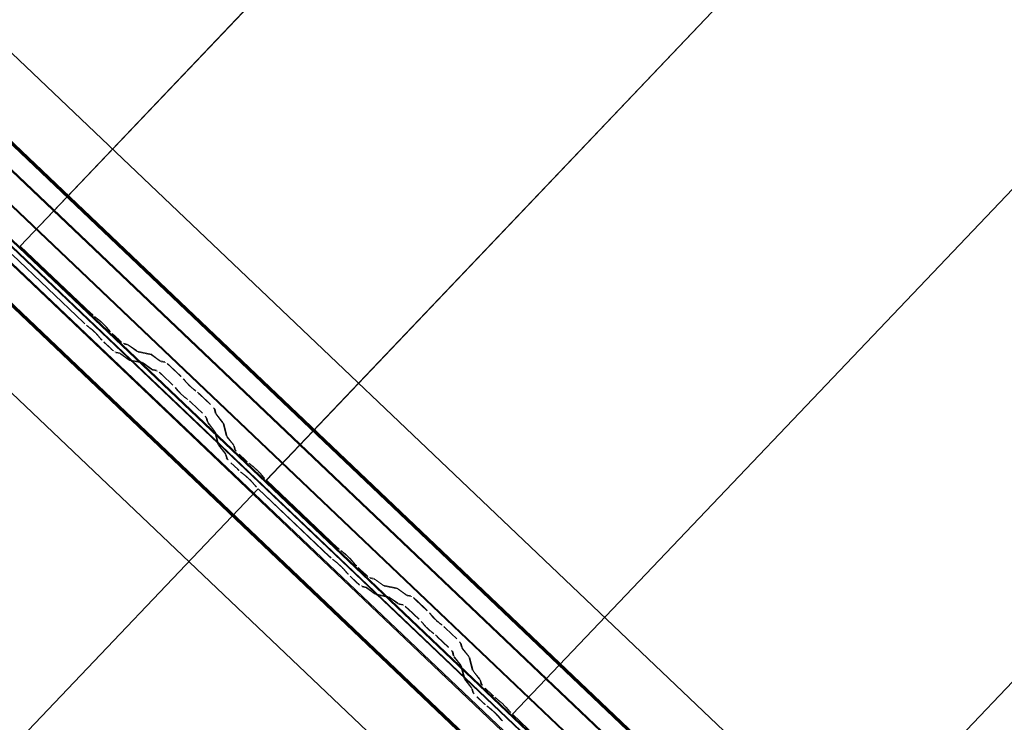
# Model space of a CAD drawing. Header units: metres. Extents: x 32343131.6 to 32343183.7, y 5699223.3 to 5699275.1.
# Tile 74 of 190: x 32343142 to 32343143.1, y 5699264 to 5699264.8. Entities that reach past the tile are written whole.
import ezdxf

# ---------------------------------------------------------------- set-up
doc = ezdxf.new("R2010")
doc.units = ezdxf.units.M
doc.layers.add('0-1', color=7, linetype='Continuous', lineweight=5)
for name, color, linetype, lineweight, true_color in [('A-ROOF-1', 7, 'Continuous', 5, 0xcccccc), ('E-POWR-CNDT-1', 5, 'Continuous', 70, 0x0000ff), ('S-BEAM-1', 7, 'Continuous', 5, 0xcccccc)]:
    doc.layers.add(name, color=color, linetype=linetype, lineweight=lineweight, true_color=true_color)

# ---------------------------------------------------------------- blocks, each defined once
blk = doc.blocks.new('Ortgang Hochpunkt1 - Ortgang Hochpunkt-3544518-TGA_190_LP5_GR_DA-TGA-01_G_')
at = {"layer": 'A-ROOF-1'}
for p, q in [((89.4753, -25.0355), (54.6993, 8.0497)), ((89.4753, -25.0355), (54.6993, 8.0497)), ((57.4455, 5.2229), (54.5924, 7.9373)), ((57.4467, 5.2228), (54.5929, 7.9378)), ((57.454, 5.222), (54.5959, 7.9411)), ((57.4554, 5.2219), (54.5966, 7.9417)), ((57.4275, 5.2208), (54.5828, 7.9273)), ((54.5837, 7.9281), (57.4291, 5.2211))]:
    blk.add_line(p, q, dxfattribs=at)
blk = doc.blocks.new('Wasserleitblech1 - Wasserleitblech-3545928-TGA_190_LP5_GR_DA-TGA-01_G_')
at = {"layer": 'A-ROOF-1'}
for p, q in [((65.7473, 13.9719), (62.9057, 16.6755)), ((62.9064, 16.6762), (65.7477, 13.973)), ((65.7438, 13.9366), (62.8863, 16.6551)), ((65.7436, 13.9378), (62.8869, 16.6557)), ((97.5593, -16.5384), (62.7833, 16.5468)), ((97.5593, -16.5384), (62.7833, 16.5468))]:
    blk.add_line(p, q, dxfattribs=at)
blk = doc.blocks.new('ARC_190_LPX_FM_Stellplätze_rvt-1-TGA_190_LP5_GR_DA-TGA-01_G_')
at = {"layer": 'S-BEAM-1'}
for p, q in [((32343141.9945, 5699264.5297), (32343150.2568, 5699273.2143)), ((32343141.9945, 5699264.5297), (32343150.2568, 5699273.2143)), ((32343141.9946, 5699264.5298), (32343150.2569, 5699273.2144)), ((32343141.9946, 5699264.5298), (32343150.2569, 5699273.2144)), ((32343142.2662, 5699264.2713), (32343150.5285, 5699272.9558)), ((32343142.2662, 5699264.2713), (32343150.5285, 5699272.9558)), ((32343142.2663, 5699264.2714), (32343150.5286, 5699272.9559)), ((32343142.2663, 5699264.2714), (32343150.5286, 5699272.9559)), ((32343142.5379, 5699264.0128), (32343150.8002, 5699272.6973)), ((32343142.5379, 5699264.0128), (32343150.8002, 5699272.6973)), ((32343142.538, 5699264.0129), (32343150.8003, 5699272.6974)), ((32343142.538, 5699264.0129), (32343150.8003, 5699272.6974)), ((32343142.8096, 5699263.7543), (32343151.0719, 5699272.4388)), ((32343142.8096, 5699263.7543), (32343151.0719, 5699272.4388)), ((32343142.8097, 5699263.7544), (32343151.0719, 5699272.4389)), ((32343142.8097, 5699263.7544), (32343151.0719, 5699272.4389)), ((32343141.9946, 5699264.5298), (32343141.9945, 5699264.5297)), ((32343141.9945, 5699264.5297), (32343141.9946, 5699264.5298)), ((32343141.9945, 5699264.5297), (32343142.0733, 5699264.4548)), ((32343142.0734, 5699264.4549), (32343141.9946, 5699264.5298)), ((32343142.0643, 5699264.4453), (32343141.9855, 5699264.5203)), ((32343141.9856, 5699264.5204), (32343142.0644, 5699264.4454)), ((32343142.0814, 5699264.4482), (32343142.0766, 5699264.452)), ((32343142.0773, 5699264.4512), (32343142.0821, 5699264.4474)), ((32343142.0676, 5699264.4426), (32343142.0723, 5699264.4388)), ((32343142.073, 5699264.438), (32343142.0683, 5699264.4418)), ((32343142.0882, 5699264.4416), (32343142.0922, 5699264.437)), ((32343142.0931, 5699264.4364), (32343142.089, 5699264.4409)), ((32343142.0832, 5699264.4276), (32343142.0792, 5699264.4321)), ((32343142.08, 5699264.4315), (32343142.084, 5699264.4269)), ((32343142.0959, 5699264.4332), (32343142.1035, 5699264.4261)), ((32343142.1036, 5699264.4262), (32343142.096, 5699264.4333)), ((32343142.0944, 5699264.4166), (32343142.0869, 5699264.4238)), ((32343142.087, 5699264.4239), (32343142.0945, 5699264.4167)), ((32343142.1126, 5699264.4215), (32343142.1082, 5699264.4224)), ((32343142.1092, 5699264.4214), (32343142.1137, 5699264.4205)), ((32343142.1228, 5699264.4143), (32343142.1136, 5699264.4209)), ((32343142.1145, 5699264.42), (32343142.1237, 5699264.4134)), ((32343142.0991, 5699264.4129), (32343142.1036, 5699264.412)), ((32343142.1047, 5699264.411), (32343142.1002, 5699264.4119)), ((32343142.1046, 5699264.4115), (32343142.1138, 5699264.4048)), ((32343142.1147, 5699264.4039), (32343142.1055, 5699264.4105)), ((32343142.1381, 5699264.4109), (32343142.1236, 5699264.4138)), ((32343142.1247, 5699264.4128), (32343142.1392, 5699264.4098)), ((32343142.1483, 5699264.4036), (32343142.1391, 5699264.4103)), ((32343142.1399, 5699264.4094), (32343142.1492, 5699264.4027)), ((32343142.1146, 5699264.4043), (32343142.1291, 5699264.4014)), ((32343142.1301, 5699264.4004), (32343142.1157, 5699264.4033)), ((32343142.1301, 5699264.4008), (32343142.1393, 5699264.3942)), ((32343142.1401, 5699264.3932), (32343142.1309, 5699264.3999)), ((32343142.1401, 5699264.3937), (32343142.145, 5699264.3927)), ((32343142.154, 5699264.4022), (32343142.1491, 5699264.4032)), ((32343142.1502, 5699264.4021), (32343142.1551, 5699264.4011)), ((32343142.1597, 5699264.3974), (32343142.172, 5699264.3856)), ((32343142.1721, 5699264.3857), (32343142.1598, 5699264.3975)), ((32343142.1461, 5699264.3917), (32343142.1411, 5699264.3927)), ((32343142.163, 5699264.3762), (32343142.1507, 5699264.3879)), ((32343142.1508, 5699264.388), (32343142.1631, 5699264.3763)), ((32343142.1682, 5699264.3704), (32343142.1664, 5699264.3726)), ((32343142.1755, 5699264.3821), (32343142.1773, 5699264.3799)), ((32343142.1782, 5699264.3791), (32343142.1764, 5699264.3813)), ((32343142.1877, 5699264.3706), (32343142.1854, 5699264.3722)), ((32343142.1674, 5699264.3718), (32343142.1692, 5699264.3696)), ((32343142.1764, 5699264.3628), (32343142.1786, 5699264.3611)), ((32343142.1795, 5699264.3602), (32343142.1772, 5699264.3618)), ((32343142.1862, 5699264.3713), (32343142.1885, 5699264.3696)), ((32343142.2047, 5699264.3548), (32343142.1923, 5699264.3665)), ((32343142.1923, 5699264.3664), (32343142.2046, 5699264.3547)), ((32343142.1956, 5699264.3452), (32343142.1832, 5699264.3569)), ((32343142.1833, 5699264.357), (32343142.1957, 5699264.3453)), ((32343142.2086, 5699264.3503), (32343142.2098, 5699264.3454)), ((32343142.2008, 5699264.3359), (32343142.1996, 5699264.3408)), ((32343142.2006, 5699264.3398), (32343142.2019, 5699264.3349)), ((32343142.2109, 5699264.3444), (32343142.2097, 5699264.3492)), ((32343142.2105, 5699264.3444), (32343142.2176, 5699264.3355)), ((32343142.2185, 5699264.3347), (32343142.2114, 5699264.3436)), ((32343142.2085, 5699264.3261), (32343142.2014, 5699264.3349)), ((32343142.2024, 5699264.3341), (32343142.2095, 5699264.3252)), ((32343142.2181, 5699264.3348), (32343142.2217, 5699264.3205)), ((32343142.2228, 5699264.3194), (32343142.2192, 5699264.3338)), ((32343142.2127, 5699264.311), (32343142.209, 5699264.3253)), ((32343142.2101, 5699264.3243), (32343142.2138, 5699264.31)), ((32343142.2224, 5699264.3195), (32343142.2295, 5699264.3106)), ((32343142.2304, 5699264.3098), (32343142.2233, 5699264.3187)), ((32343142.2204, 5699264.3011), (32343142.2133, 5699264.31)), ((32343142.2143, 5699264.3092), (32343142.2214, 5699264.3003)), ((32343142.23, 5699264.3099), (32343142.2311, 5699264.3055)), ((32343142.2322, 5699264.3044), (32343142.2311, 5699264.3088)), ((32343142.2221, 5699264.296), (32343142.2209, 5699264.3004)), ((32343142.222, 5699264.2994), (32343142.2232, 5699264.295)), ((32343142.2361, 5699264.2999), (32343142.2436, 5699264.2928)), ((32343142.2437, 5699264.2929), (32343142.2362, 5699264.3)), ((32343142.2271, 5699264.2905), (32343142.2347, 5699264.2834)), ((32343142.2346, 5699264.2833), (32343142.2271, 5699264.2904)), ((32343142.2516, 5699264.2863), (32343142.2469, 5699264.2901)), ((32343142.2476, 5699264.2893), (32343142.2523, 5699264.2855)), ((32343142.2378, 5699264.2806), (32343142.2426, 5699264.2768)), ((32343142.2433, 5699264.276), (32343142.2385, 5699264.2798)), ((32343142.2585, 5699264.2796), (32343142.2625, 5699264.2751)), ((32343142.2633, 5699264.2744), (32343142.2593, 5699264.279)), ((32343142.2535, 5699264.2656), (32343142.2494, 5699264.2701)), ((32343142.2503, 5699264.2695), (32343142.2543, 5699264.2649)), ((32343142.2663, 5699264.2714), (32343142.2662, 5699264.2713)), ((32343142.2662, 5699264.2713), (32343142.2663, 5699264.2714)), ((32343142.2662, 5699264.2713), (32343142.345, 5699264.1963)), ((32343142.3451, 5699264.1964), (32343142.2663, 5699264.2714)), ((32343133.9949, 5699255.5773), (32343142.2572, 5699264.2618)), ((32343133.9949, 5699255.5773), (32343142.2572, 5699264.2618)), ((32343133.995, 5699255.5774), (32343142.2573, 5699264.2619)), ((32343133.995, 5699255.5774), (32343142.2573, 5699264.2619)), ((32343142.2572, 5699264.2618), (32343142.2573, 5699264.2619)), ((32343142.2573, 5699264.2619), (32343142.2572, 5699264.2618)), ((32343142.336, 5699264.1868), (32343142.2572, 5699264.2618)), ((32343142.2573, 5699264.2619), (32343142.3361, 5699264.1869)), ((32343142.3531, 5699264.1898), (32343142.3483, 5699264.1936)), ((32343142.349, 5699264.1928), (32343142.3538, 5699264.189)), ((32343142.3393, 5699264.1841), (32343142.344, 5699264.1803)), ((32343142.3447, 5699264.1795), (32343142.34, 5699264.1833)), ((32343142.3599, 5699264.1831), (32343142.3639, 5699264.1786)), ((32343142.3648, 5699264.1779), (32343142.3607, 5699264.1825)), ((32343142.3549, 5699264.1691), (32343142.3509, 5699264.1736)), ((32343142.3517, 5699264.173), (32343142.3557, 5699264.1684)), ((32343142.3676, 5699264.1748), (32343142.3751, 5699264.1676)), ((32343142.3752, 5699264.1677), (32343142.3677, 5699264.1749)), ((32343142.3661, 5699264.1581), (32343142.3586, 5699264.1653)), ((32343142.3587, 5699264.1654), (32343142.3662, 5699264.1582)), ((32343142.3843, 5699264.163), (32343142.3799, 5699264.1639)), ((32343142.3809, 5699264.1629), (32343142.3854, 5699264.162)), ((32343142.3945, 5699264.1558), (32343142.3853, 5699264.1625)), ((32343142.3862, 5699264.1615), (32343142.3954, 5699264.1549)), ((32343142.4098, 5699264.1524), (32343142.3953, 5699264.1553)), ((32343142.3708, 5699264.1545), (32343142.3753, 5699264.1536)), ((32343142.3763, 5699264.1525), (32343142.3719, 5699264.1534)), ((32343142.3763, 5699264.153), (32343142.3855, 5699264.1463)), ((32343142.3864, 5699264.1454), (32343142.3771, 5699264.1521)), ((32343142.3863, 5699264.1459), (32343142.4008, 5699264.1429)), ((32343142.4018, 5699264.1419), (32343142.3873, 5699264.1448)), ((32343142.3964, 5699264.1543), (32343142.4108, 5699264.1514)), ((32343142.42, 5699264.1452), (32343142.4108, 5699264.1518)), ((32343142.4116, 5699264.1509), (32343142.4208, 5699264.1442)), ((32343142.4257, 5699264.1437), (32343142.4208, 5699264.1447)), ((32343142.4018, 5699264.1423), (32343142.411, 5699264.1357)), ((32343142.4118, 5699264.1348), (32343142.4026, 5699264.1414)), ((32343142.4118, 5699264.1352), (32343142.4167, 5699264.1342)), ((32343142.4178, 5699264.1332), (32343142.4128, 5699264.1342)), ((32343142.4218, 5699264.1437), (32343142.4268, 5699264.1427)), ((32343142.4314, 5699264.1389), (32343142.4437, 5699264.1272)), ((32343142.4438, 5699264.1273), (32343142.4315, 5699264.139)), ((32343142.4347, 5699264.1177), (32343142.4224, 5699264.1294)), ((32343142.4225, 5699264.1295), (32343142.4348, 5699264.1178)), ((32343142.4472, 5699264.1236), (32343142.4489, 5699264.1214)), ((32343142.4499, 5699264.1206), (32343142.4481, 5699264.1228)), ((32343142.4399, 5699264.1119), (32343142.4381, 5699264.1141)), ((32343142.4391, 5699264.1133), (32343142.4409, 5699264.1111)), ((32343142.4594, 5699264.1121), (32343142.4571, 5699264.1138)), ((32343142.4579, 5699264.1128), (32343142.4602, 5699264.1112)), ((32343142.448, 5699264.1043), (32343142.4503, 5699264.1026)), ((32343142.4512, 5699264.1017), (32343142.4489, 5699264.1034)), ((32343142.4639, 5699264.1079), (32343142.4763, 5699264.0962)), ((32343142.4764, 5699264.0963), (32343142.464, 5699264.108)), ((32343142.4672, 5699264.0867), (32343142.4549, 5699264.0984)), ((32343142.455, 5699264.0985), (32343142.4673, 5699264.0868)), ((32343142.4803, 5699264.0918), (32343142.4815, 5699264.0869)), ((32343142.4826, 5699264.0859), (32343142.4814, 5699264.0908)), ((32343142.4725, 5699264.0774), (32343142.4712, 5699264.0823)), ((32343142.4723, 5699264.0813), (32343142.4736, 5699264.0764)), ((32343142.4821, 5699264.0859), (32343142.4893, 5699264.0771)), ((32343142.4902, 5699264.0762), (32343142.4831, 5699264.0851)), ((32343142.4802, 5699264.0676), (32343142.4731, 5699264.0764)), ((32343142.4741, 5699264.0756), (32343142.4812, 5699264.0668)), ((32343142.4898, 5699264.0763), (32343142.4934, 5699264.062)), ((32343142.4945, 5699264.061), (32343142.4908, 5699264.0753)), ((32343142.4844, 5699264.0525), (32343142.4807, 5699264.0668)), ((32343142.4818, 5699264.0658), (32343142.4855, 5699264.0515)), ((32343142.494, 5699264.061), (32343142.5011, 5699264.0521)), ((32343142.5021, 5699264.0513), (32343142.495, 5699264.0602)), ((32343142.4921, 5699264.0427), (32343142.485, 5699264.0515)), ((32343142.486, 5699264.0507), (32343142.4931, 5699264.0418)), ((32343142.5017, 5699264.0514), (32343142.5028, 5699264.047)), ((32343142.5039, 5699264.046), (32343142.5027, 5699264.0504)), ((32343142.4938, 5699264.0375), (32343142.4926, 5699264.0419)), ((32343142.4937, 5699264.0409), (32343142.4948, 5699264.0365)), ((32343142.5078, 5699264.0415), (32343142.5153, 5699264.0343)), ((32343142.5154, 5699264.0344), (32343142.5079, 5699264.0415)), ((32343142.5063, 5699264.0248), (32343142.4987, 5699264.032)), ((32343142.4988, 5699264.0321), (32343142.5064, 5699264.0249)), ((32343142.5233, 5699264.0278), (32343142.5185, 5699264.0316)), ((32343142.5193, 5699264.0308), (32343142.524, 5699264.027)), ((32343142.5095, 5699264.0221), (32343142.5143, 5699264.0183)), ((32343142.515, 5699264.0175), (32343142.5102, 5699264.0213)), ((32343142.5302, 5699264.0211), (32343142.5342, 5699264.0166)), ((32343142.535, 5699264.0159), (32343142.531, 5699264.0205)), ((32343142.5252, 5699264.0071), (32343142.5211, 5699264.0117)), ((32343142.522, 5699264.011), (32343142.526, 5699264.0064)), ((32343142.538, 5699264.0129), (32343142.5379, 5699264.0128)), ((32343142.5379, 5699264.0128), (32343142.538, 5699264.0129)), ((32343142.5379, 5699264.0128), (32343142.6167, 5699263.9378)), ((32343142.6168, 5699263.9379), (32343142.538, 5699264.0129))]:
    blk.add_line(p, q, dxfattribs=at)
for centre, major_axis, ratio, start_param, end_param in [((32343142.0738, 5699264.4552), (-0.00543, 0.00517), 0.087156, 1.570796, 2.3553), ((32343142.0738, 5699264.4552), (-0.00435, 0.00414), 0.087155, 1.570796, 2.355303), ((32343142.0849, 5699264.4443), (-0.00543, 0.00517), 0.087156, 3.927883, 5.496896), ((32343142.0648, 5699264.4457), (-0.00543, 0.00517), 0.087156, 1.570796, 2.355303), ((32343142.0648, 5699264.4457), (-0.00435, 0.00414), 0.087155, 1.570796, 2.355305), ((32343142.0759, 5699264.4348), (-0.00543, 0.00517), 0.087155, 3.927883, 5.496896), ((32343142.0759, 5699264.4348), (-0.00435, 0.00414), 0.087155, 3.927883, 5.496891), ((32343142.0849, 5699264.4443), (-0.00435, 0.00414), 0.087156, 3.927882, 5.496895), ((32343142.0874, 5699264.4242), (-0.00543, 0.00517), 0.087156, 0.786291, 1.570796), ((32343142.0874, 5699264.4242), (-0.00435, 0.00414), 0.087156, 0.78629, 1.570796), ((32343142.0964, 5699264.4337), (-0.00543, 0.00517), 0.087155, 0.786291, 1.570797), ((32343142.0964, 5699264.4337), (-0.00435, 0.00414), 0.087155, 0.78629, 1.570797), ((32343142.0949, 5699264.4171), (-0.00543, 0.00517), 0.087156, 1.570796, 3.003604), ((32343142.0949, 5699264.4171), (-0.00435, 0.00414), 0.087156, 1.570796, 3.003605), ((32343142.1039, 5699264.4266), (-0.00543, 0.00517), 0.087156, 1.570796, 3.003603), ((32343142.1039, 5699264.4266), (-0.00435, 0.00414), 0.087156, 1.570796, 3.003604), ((32343142.1179, 5699264.4163), (-0.00543, 0.00517), 0.087155, 5.711274, 6.145198), ((32343142.1179, 5699264.4163), (-0.00435, 0.00414), 0.087156, 5.711273, 6.145196), ((32343142.1089, 5699264.4069), (-0.00543, 0.00517), 0.087156, 5.711277, 6.145196), ((32343142.1089, 5699264.4069), (-0.00435, 0.00414), 0.087156, 5.711273, 6.145195), ((32343142.1103, 5699264.4085), (-0.00435, 0.00414), 0.087156, 2.569681, 3.003605), ((32343142.1194, 5699264.418), (-0.00435, 0.00414), 0.087156, 2.569684, 3.003604), ((32343142.1194, 5699264.418), (-0.00543, 0.00517), 0.087155, 2.569681, 3.0036), ((32343142.1434, 5699264.4057), (-0.00543, 0.00517), 0.087155, 5.711274, 6.145198), ((32343142.1434, 5699264.4057), (-0.00435, 0.00414), 0.087156, 5.711273, 6.145196), ((32343142.1103, 5699264.4085), (-0.00543, 0.00517), 0.087156, 2.569681, 3.003604), ((32343142.1344, 5699264.3962), (-0.00543, 0.00517), 0.087156, 5.711278, 6.145196), ((32343142.1344, 5699264.3962), (-0.00435, 0.00414), 0.087156, 5.711273, 6.145197), ((32343142.1358, 5699264.3978), (-0.00435, 0.00414), 0.087156, 2.569681, 3.003606), ((32343142.1448, 5699264.4073), (-0.00435, 0.00414), 0.087156, 2.569683, 3.003604), ((32343142.1448, 5699264.4073), (-0.00543, 0.00517), 0.087156, 2.569681, 3.0036), ((32343142.1593, 5699264.397), (-0.00543, 0.00517), 0.087156, 4.712389, 6.145195), ((32343142.1593, 5699264.397), (-0.00435, 0.00414), 0.087156, 4.712389, 6.145196), ((32343142.1358, 5699264.3978), (-0.00543, 0.00517), 0.087156, 2.569681, 3.003604), ((32343142.1503, 5699264.3875), (-0.00543, 0.00517), 0.087156, 4.712389, 6.145196), ((32343142.1503, 5699264.3875), (-0.00435, 0.00414), 0.087156, 4.712389, 6.145201), ((32343142.1717, 5699264.3853), (-0.00435, 0.00414), 0.087156, 3.741009, 4.712389), ((32343142.1717, 5699264.3853), (-0.00543, 0.00517), 0.087156, 3.74101, 4.712389), ((32343142.1627, 5699264.3758), (-0.00435, 0.00414), 0.087155, 3.741011, 4.71239), ((32343142.1627, 5699264.3758), (-0.00543, 0.00517), 0.087155, 3.741011, 4.71239), ((32343142.182, 5699264.3759), (-0.00543, 0.00517), 0.087156, 0.599417, 2.542173), ((32343142.182, 5699264.3759), (-0.00435, 0.00414), 0.087156, 0.599418, 2.542175), ((32343142.173, 5699264.3664), (-0.00543, 0.00517), 0.087156, 0.599416, 2.542176), ((32343142.173, 5699264.3664), (-0.00435, 0.00414), 0.087156, 0.599417, 2.542178), ((32343142.1919, 5699264.366), (-0.00543, 0.00517), 0.087156, 4.712389, 5.683765), ((32343142.1919, 5699264.366), (-0.00435, 0.00414), 0.087156, 4.712389, 5.683768), ((32343142.1829, 5699264.3565), (-0.00543, 0.00517), 0.087156, 4.712389, 5.683768), ((32343142.1829, 5699264.3565), (-0.00435, 0.00414), 0.087156, 4.712389, 5.683768), ((32343142.2042, 5699264.3543), (-0.00435, 0.00414), 0.087155, 3.279586, 4.71239), ((32343142.2042, 5699264.3543), (-0.00543, 0.00517), 0.087156, 3.279581, 4.71239), ((32343142.1952, 5699264.3448), (-0.00435, 0.00414), 0.087156, 3.279582, 4.712389), ((32343142.1952, 5699264.3448), (-0.00543, 0.00517), 0.087156, 3.279579, 4.712389), ((32343142.2153, 5699264.3403), (-0.00543, 0.00517), 0.087156, 0.137989, 0.57191), ((32343142.2153, 5699264.3403), (-0.00435, 0.00414), 0.087156, 0.137988, 0.571912), ((32343142.2062, 5699264.3308), (-0.00543, 0.00517), 0.087156, 0.137987, 0.571912), ((32343142.2062, 5699264.3308), (-0.00435, 0.00414), 0.087156, 0.137989, 0.571914), ((32343142.2137, 5699264.3388), (-0.00435, 0.00414), 0.087156, 3.279584, 3.713505), ((32343142.2137, 5699264.3388), (-0.00543, 0.00517), 0.087156, 3.279581, 3.713502), ((32343142.2047, 5699264.3293), (-0.00435, 0.00414), 0.087155, 3.279582, 3.713509), ((32343142.2047, 5699264.3293), (-0.00543, 0.00517), 0.087156, 3.279576, 3.713505), ((32343142.2272, 5699264.3154), (-0.00543, 0.00517), 0.087156, 0.137989, 0.571913), ((32343142.2272, 5699264.3154), (-0.00435, 0.00414), 0.087156, 0.137986, 0.571912), ((32343142.2181, 5699264.3059), (-0.00543, 0.00517), 0.087156, 0.137983, 0.571912), ((32343142.2181, 5699264.3059), (-0.00435, 0.00414), 0.087155, 0.137989, 0.571916), ((32343142.2256, 5699264.3139), (-0.00435, 0.00414), 0.087155, 3.279587, 3.713505), ((32343142.2256, 5699264.3139), (-0.00543, 0.00517), 0.087156, 3.279581, 3.713503), ((32343142.2166, 5699264.3044), (-0.00435, 0.00414), 0.087156, 3.279581, 3.713505), ((32343142.2166, 5699264.3044), (-0.00543, 0.00517), 0.087156, 3.279579, 3.713505), ((32343142.2275, 5699264.2909), (-0.00543, 0.00517), 0.087156, 0.137987, 1.570797), ((32343142.2365, 5699264.3004), (-0.00543, 0.00517), 0.087156, 0.137989, 1.570796), ((32343142.2365, 5699264.3004), (-0.00435, 0.00414), 0.087156, 0.137984, 1.570797), ((32343142.2275, 5699264.2909), (-0.00435, 0.00414), 0.087156, 0.137989, 1.570797), ((32343142.244, 5699264.2933), (-0.00543, 0.00517), 0.087156, 1.570796, 2.355304), ((32343142.244, 5699264.2933), (-0.00435, 0.00414), 0.087157, 1.570796, 2.355302), ((32343142.2551, 5699264.2823), (-0.00543, 0.00517), 0.087155, 3.927883, 5.496893), ((32343142.2551, 5699264.2823), (-0.00435, 0.00414), 0.087156, 3.927886, 5.496895), ((32343142.235, 5699264.2838), (-0.00543, 0.00517), 0.087156, 1.570796, 2.355302), ((32343142.235, 5699264.2838), (-0.00435, 0.00414), 0.087156, 1.570796, 2.355304), ((32343142.2461, 5699264.2728), (-0.00543, 0.00517), 0.087156, 3.927884, 5.496895), ((32343142.2461, 5699264.2728), (-0.00435, 0.00414), 0.087156, 3.927883, 5.49689), ((32343142.2667, 5699264.2717), (-0.00543, 0.00517), 0.087155, 0.786291, 1.570796), ((32343142.2667, 5699264.2717), (-0.00435, 0.00414), 0.087156, 0.786294, 1.570797), ((32343142.2576, 5699264.2623), (-0.00543, 0.00517), 0.087155, 0.786291, 1.570797), ((32343142.2576, 5699264.2623), (-0.00435, 0.00414), 0.087155, 0.78629, 1.570797), ((32343142.3455, 5699264.1968), (-0.00543, 0.00517), 0.087156, 1.570796, 2.355301), ((32343142.3455, 5699264.1968), (-0.00435, 0.00414), 0.087156, 1.570796, 2.355303), ((32343142.3566, 5699264.1858), (-0.00543, 0.00517), 0.087156, 3.927883, 5.496896), ((32343142.3566, 5699264.1858), (-0.00435, 0.00414), 0.087156, 3.927882, 5.496895), ((32343142.3365, 5699264.1873), (-0.00543, 0.00517), 0.087156, 1.570796, 2.355302), ((32343142.3365, 5699264.1873), (-0.00435, 0.00414), 0.087156, 1.570796, 2.355306), ((32343142.3475, 5699264.1763), (-0.00543, 0.00517), 0.087155, 3.927883, 5.496896), ((32343142.3475, 5699264.1763), (-0.00435, 0.00414), 0.087155, 3.927883, 5.496895), ((32343142.3681, 5699264.1752), (-0.00543, 0.00517), 0.087155, 0.786291, 1.570797), ((32343142.3681, 5699264.1752), (-0.00435, 0.00414), 0.087155, 0.786295, 1.570797), ((32343142.3591, 5699264.1658), (-0.00543, 0.00517), 0.087156, 0.78629, 1.570796), ((32343142.3591, 5699264.1658), (-0.00435, 0.00414), 0.087156, 0.78629, 1.570796), ((32343142.3756, 5699264.1681), (-0.00543, 0.00517), 0.087156, 1.570796, 3.003603), ((32343142.3756, 5699264.1681), (-0.00435, 0.00414), 0.087156, 1.570796, 3.003604), ((32343142.3666, 5699264.1586), (-0.00543, 0.00517), 0.087156, 1.570796, 3.003604), ((32343142.3666, 5699264.1586), (-0.00435, 0.00414), 0.087156, 1.570796, 3.003602), ((32343142.3896, 5699264.1579), (-0.00543, 0.00517), 0.087156, 5.711274, 6.145198), ((32343142.3896, 5699264.1579), (-0.00435, 0.00414), 0.087156, 5.711272, 6.145196), ((32343142.3911, 5699264.1595), (-0.00435, 0.00414), 0.087156, 2.569684, 3.003603), ((32343142.3911, 5699264.1595), (-0.00543, 0.00517), 0.087156, 2.569681, 3.0036), ((32343142.3806, 5699264.1484), (-0.00543, 0.00517), 0.087156, 5.71127, 6.145196), ((32343142.3806, 5699264.1484), (-0.00435, 0.00414), 0.087156, 5.711273, 6.145196), ((32343142.382, 5699264.15), (-0.00435, 0.00414), 0.087156, 2.56968, 3.003605), ((32343142.382, 5699264.15), (-0.00543, 0.00517), 0.087156, 2.56968, 3.003604), ((32343142.4151, 5699264.1472), (-0.00543, 0.00517), 0.087156, 5.711273, 6.145201), ((32343142.4151, 5699264.1472), (-0.00435, 0.00414), 0.087156, 5.711273, 6.145196), ((32343142.4165, 5699264.1488), (-0.00435, 0.00414), 0.087156, 2.569685, 3.003603), ((32343142.4165, 5699264.1488), (-0.00543, 0.00517), 0.087156, 2.569681, 3.003599), ((32343142.4061, 5699264.1377), (-0.00543, 0.00517), 0.087156, 5.711271, 6.145196), ((32343142.4061, 5699264.1377), (-0.00435, 0.00414), 0.087156, 5.711273, 6.145196), ((32343142.4075, 5699264.1394), (-0.00435, 0.00414), 0.087156, 2.569681, 3.003605), ((32343142.4075, 5699264.1394), (-0.00543, 0.00517), 0.087156, 2.56968, 3.003604), ((32343142.422, 5699264.129), (-0.00543, 0.00517), 0.087156, 4.712389, 6.145196), ((32343142.422, 5699264.129), (-0.00435, 0.00414), 0.087155, 4.712389, 6.1452), ((32343142.431, 5699264.1385), (-0.00543, 0.00517), 0.087156, 4.712389, 6.145199), ((32343142.431, 5699264.1385), (-0.00435, 0.00414), 0.087156, 4.712389, 6.145196), ((32343142.4434, 5699264.1268), (-0.00435, 0.00414), 0.087156, 3.741014, 4.712389), ((32343142.4434, 5699264.1268), (-0.00543, 0.00517), 0.087156, 3.74101, 4.712389), ((32343142.4343, 5699264.1173), (-0.00435, 0.00414), 0.087156, 3.74101, 4.71239), ((32343142.4343, 5699264.1173), (-0.00543, 0.00517), 0.087155, 3.741013, 4.71239), ((32343142.4447, 5699264.1079), (-0.00543, 0.00517), 0.087156, 0.599414, 2.542176), ((32343142.4537, 5699264.1174), (-0.00543, 0.00517), 0.087156, 0.599417, 2.542175), ((32343142.4537, 5699264.1174), (-0.00435, 0.00414), 0.087156, 0.599418, 2.542175), ((32343142.4636, 5699264.1075), (-0.00543, 0.00517), 0.087156, 4.712389, 5.683766), ((32343142.4447, 5699264.1079), (-0.00435, 0.00414), 0.087155, 0.599417, 2.542175), ((32343142.4546, 5699264.0981), (-0.00543, 0.00517), 0.087156, 4.712389, 5.683768), ((32343142.4546, 5699264.0981), (-0.00435, 0.00414), 0.087156, 4.712389, 5.683768), ((32343142.4636, 5699264.1075), (-0.00435, 0.00414), 0.087156, 4.712389, 5.683768), ((32343142.4759, 5699264.0958), (-0.00435, 0.00414), 0.087155, 3.279583, 4.71239), ((32343142.4759, 5699264.0958), (-0.00543, 0.00517), 0.087156, 3.279581, 4.71239), ((32343142.4669, 5699264.0863), (-0.00435, 0.00414), 0.087156, 3.279581, 4.712389), ((32343142.4669, 5699264.0863), (-0.00543, 0.00517), 0.087156, 3.279579, 4.712389), ((32343142.487, 5699264.0818), (-0.00543, 0.00517), 0.087156, 0.137989, 0.57191), ((32343142.487, 5699264.0818), (-0.00435, 0.00414), 0.087156, 0.137985, 0.571912), ((32343142.4779, 5699264.0724), (-0.00543, 0.00517), 0.087156, 0.137989, 0.571912), ((32343142.4779, 5699264.0724), (-0.00435, 0.00414), 0.087156, 0.137988, 0.571906), ((32343142.4854, 5699264.0803), (-0.00435, 0.00414), 0.087156, 3.279585, 3.713505), ((32343142.4854, 5699264.0803), (-0.00543, 0.00517), 0.087156, 3.279581, 3.713507), ((32343142.4764, 5699264.0709), (-0.00435, 0.00414), 0.087156, 3.279581, 3.713507), ((32343142.4764, 5699264.0709), (-0.00543, 0.00517), 0.087156, 3.279578, 3.713505), ((32343142.4989, 5699264.0569), (-0.00543, 0.00517), 0.087156, 0.137989, 0.571912), ((32343142.4989, 5699264.0569), (-0.00435, 0.00414), 0.087156, 0.137988, 0.571912), ((32343142.4898, 5699264.0474), (-0.00543, 0.00517), 0.087156, 0.137987, 0.571912), ((32343142.4898, 5699264.0474), (-0.00435, 0.00414), 0.087156, 0.137989, 0.571911), ((32343142.4973, 5699264.0554), (-0.00435, 0.00414), 0.087156, 3.279583, 3.713505), ((32343142.4973, 5699264.0554), (-0.00543, 0.00517), 0.087156, 3.279581, 3.713502), ((32343142.5082, 5699264.0419), (-0.00543, 0.00517), 0.087156, 0.137989, 1.570797), ((32343142.5082, 5699264.0419), (-0.00435, 0.00414), 0.087155, 0.137983, 1.570797), ((32343142.4883, 5699264.0459), (-0.00435, 0.00414), 0.087156, 3.279581, 3.713506), ((32343142.4883, 5699264.0459), (-0.00543, 0.00517), 0.087155, 3.279578, 3.713505), ((32343142.4992, 5699264.0324), (-0.00543, 0.00517), 0.087156, 0.137987, 1.570796), ((32343142.4992, 5699264.0324), (-0.00435, 0.00414), 0.087155, 0.137989, 1.570796), ((32343142.5067, 5699264.0253), (-0.00543, 0.00517), 0.087156, 1.570796, 2.355302), ((32343142.5067, 5699264.0253), (-0.00435, 0.00414), 0.087156, 1.570796, 2.355307), ((32343142.5157, 5699264.0348), (-0.00543, 0.00517), 0.087156, 1.570796, 2.355301), ((32343142.5157, 5699264.0348), (-0.00435, 0.00414), 0.087156, 1.570796, 2.355303), ((32343142.5268, 5699264.0238), (-0.00543, 0.00517), 0.087155, 3.927883, 5.496894), ((32343142.5268, 5699264.0238), (-0.00435, 0.00414), 0.087156, 3.927884, 5.496895), ((32343142.5178, 5699264.0143), (-0.00543, 0.00517), 0.087156, 3.927883, 5.496895), ((32343142.5178, 5699264.0143), (-0.00435, 0.00414), 0.087156, 3.927883, 5.496891), ((32343142.5383, 5699264.0133), (-0.00543, 0.00517), 0.087155, 0.78629, 1.570797), ((32343142.5383, 5699264.0133), (-0.00435, 0.00414), 0.087155, 0.786292, 1.570796), ((32343142.5293, 5699264.0038), (-0.00543, 0.00517), 0.087155, 0.786293, 1.570797), ((32343142.5293, 5699264.0038), (-0.00435, 0.00414), 0.087155, 0.786291, 1.570797)]:
    blk.add_ellipse(centre, major_axis=major_axis, ratio=ratio, start_param=start_param, end_param=end_param, dxfattribs=at)
at = {"layer": 'A-ROOF-1'}
for name, p in [('Ortgang Hochpunkt1 - Ortgang Hochpunkt-3544518-TGA_190_LP5_GR_DA-TGA-01_G_', (32343086.0386, 5699257.8795)), ('Wasserleitblech1 - Wasserleitblech-3545928-TGA_190_LP5_GR_DA-TGA-01_G_', (32343077.7673, 5699249.1855))]:
    blk.add_blockref(name, p, dxfattribs=at)

msp = doc.modelspace()

# ---------------------------------------------------------------- linework, layer by layer
at = {"layer": 'E-POWR-CNDT-1'}
for p, q in [((32343140.69561, 5699265.87038), (32343149.32257, 5699257.66286)), ((32343140.60652, 5699265.77675), (32343149.23342, 5699257.56929))]:
    msp.add_line(p, q, dxfattribs=at)

# ---------------------------------------------------------------- block references
at = {"layer": '0-1'}
msp.add_blockref('ARC_190_LPX_FM_Stellplätze_rvt-1-TGA_190_LP5_GR_DA-TGA-01_G_', (0, 0), dxfattribs=at)

doc.saveas('drawing.dxf')
